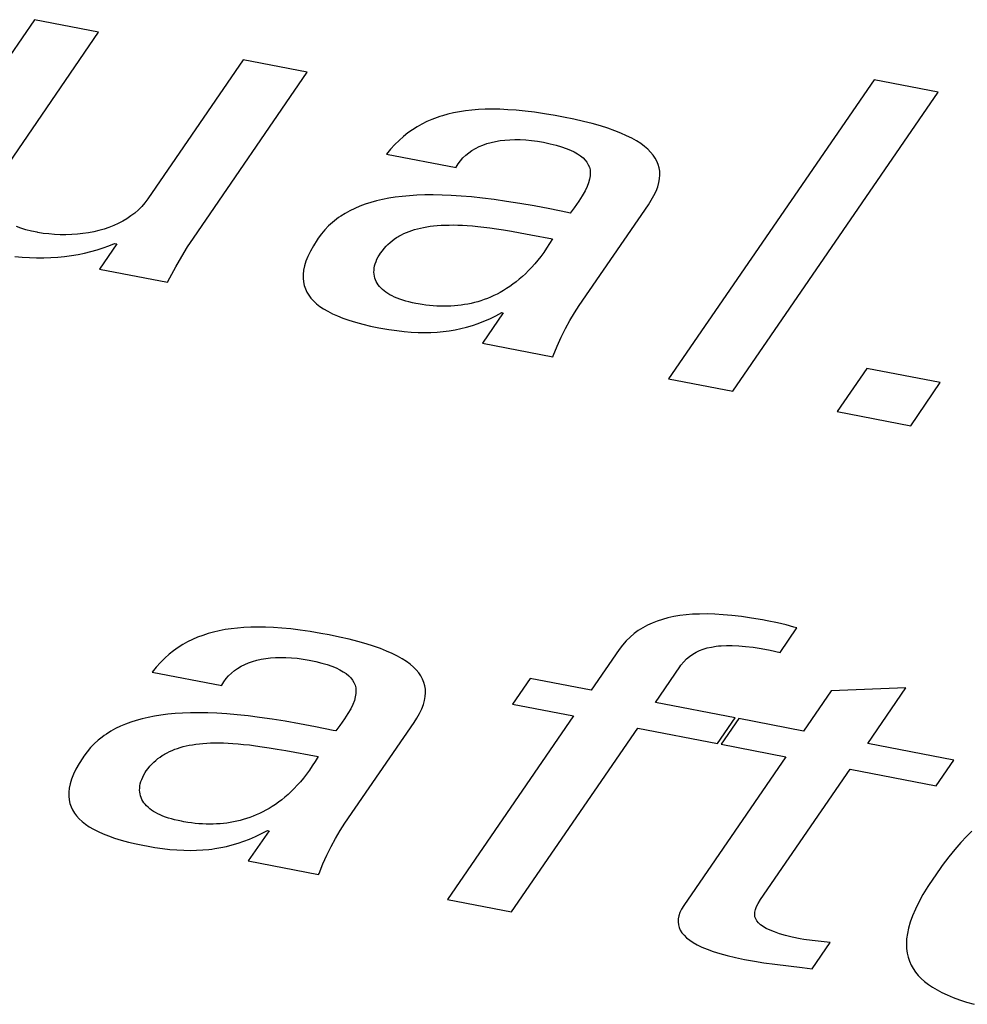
# Model space of a CAD drawing. Extents: x -841 to -216, y -127 to 601.
# Tile 170 of 201: x -309.5 to -306.89, y 506.1 to 508.81. Entities that reach past the tile are written whole.
import ezdxf

# ---------------------------------------------------------------- set-up
doc = ezdxf.new("R2010")
doc.units = 0
doc.header["$LTSCALE"] = 23.1
doc.layers.add('HEATSINK_AM_0', color=7, linetype='CONTINUOUS')

msp = doc.modelspace()

# ---------------------------------------------------------------- linework, layer by layer
at = {"layer": 'HEATSINK_AM_0', "color": 7}
for p, q in [((-309.457, 508.8107), (-309.7589, 508.371)), ((-309.2803, 508.7766), (-309.457, 508.8107)), ((-309.5548, 508.377), (-309.2803, 508.7766)), ((-308.8817, 508.6997), (-309.1444, 508.3172)), ((-308.705, 508.6657), (-308.8817, 508.6997)), ((-309.0187, 508.2089), (-308.705, 508.6657)), ((-307.143, 508.6449), (-307.7092, 507.8205)), ((-306.9663, 508.6109), (-307.143, 508.6449)), ((-307.5326, 507.7865), (-306.9663, 508.6109)), ((-308.2691, 508.5594), (-308.2858, 508.5569)), ((-308.2517, 508.5614), (-308.2691, 508.5594)), ((-308.2336, 508.5628), (-308.2517, 508.5614)), ((-308.2147, 508.5637), (-308.2336, 508.5628)), ((-308.1948, 508.564), (-308.2147, 508.5637)), ((-308.174, 508.5637), (-308.1948, 508.564)), ((-308.1521, 508.5627), (-308.174, 508.5637)), ((-308.1291, 508.5611), (-308.1521, 508.5627)), ((-308.1046, 508.5587), (-308.1291, 508.5611)), ((-308.3618, 508.5357), (-308.3757, 508.5297)), ((-308.3475, 508.5411), (-308.3618, 508.5357)), ((-308.3402, 508.5436), (-308.3475, 508.5411)), ((-308.3328, 508.5459), (-308.3402, 508.5436)), ((-308.3176, 508.5501), (-308.3328, 508.5459)), ((-308.302, 508.5538), (-308.3176, 508.5501)), ((-308.2858, 508.5569), (-308.302, 508.5538)), ((-308.0788, 508.5555), (-308.1046, 508.5587)), ((-308.0513, 508.5516), (-308.0788, 508.5555)), ((-308.0221, 508.5467), (-308.0513, 508.5516)), ((-307.9991, 508.5424), (-308.0221, 508.5467)), ((-307.9704, 508.5366), (-307.9991, 508.5424)), ((-307.944, 508.5305), (-307.9704, 508.5366)), ((-308.4153, 508.5075), (-308.4279, 508.4986)), ((-308.4024, 508.5156), (-308.4153, 508.5075)), ((-308.3892, 508.523), (-308.4024, 508.5156)), ((-308.3757, 508.5297), (-308.3892, 508.523)), ((-307.9196, 508.5243), (-307.944, 508.5305)), ((-307.8972, 508.518), (-307.9196, 508.5243)), ((-307.8766, 508.5114), (-307.8972, 508.518)), ((-307.8578, 508.5047), (-307.8766, 508.5114)), ((-308.4523, 508.4781), (-308.4641, 508.4665)), ((-308.4403, 508.4888), (-308.4523, 508.4781)), ((-308.4279, 508.4986), (-308.4403, 508.4888)), ((-308.1736, 508.4774), (-308.1605, 508.479)), ((-308.1605, 508.479), (-308.1468, 508.48)), ((-308.1468, 508.48), (-308.1327, 508.4804)), ((-308.1327, 508.4804), (-308.118, 508.4803)), ((-308.118, 508.4803), (-308.1029, 508.4794)), ((-308.1029, 508.4794), (-308.0872, 508.4779)), ((-308.0872, 508.4779), (-308.0709, 508.4758)), ((-307.8406, 508.4979), (-307.8578, 508.5047)), ((-307.8249, 508.4909), (-307.8406, 508.4979)), ((-307.8107, 508.4838), (-307.8249, 508.4909)), ((-307.7978, 508.4765), (-307.8107, 508.4838)), ((-308.4756, 508.4538), (-308.4867, 508.4399)), ((-308.4641, 508.4665), (-308.4756, 508.4538)), ((-308.2513, 508.4503), (-308.2418, 508.4558)), ((-308.2418, 508.4558), (-308.2318, 508.4608)), ((-308.2318, 508.4608), (-308.2212, 508.4653)), ((-308.2212, 508.4653), (-308.2101, 508.4691)), ((-308.2101, 508.4691), (-308.1984, 508.4724)), ((-308.1984, 508.4724), (-308.1863, 508.4752)), ((-308.1863, 508.4752), (-308.1736, 508.4774)), ((-308.0709, 508.4758), (-308.0542, 508.4729)), ((-308.0542, 508.4729), (-308.0359, 508.469)), ((-308.0359, 508.469), (-308.0194, 508.4649)), ((-308.0194, 508.4649), (-308.0046, 508.4606)), ((-308.0046, 508.4606), (-307.9914, 508.456)), ((-307.9914, 508.456), (-307.9796, 508.4513)), ((-307.9796, 508.4513), (-307.9692, 508.4463)), ((-307.7862, 508.4691), (-307.7978, 508.4765)), ((-307.7759, 508.4615), (-307.7862, 508.4691)), ((-307.7667, 508.4537), (-307.7759, 508.4615)), ((-307.7587, 508.4457), (-307.7667, 508.4537)), ((-308.4867, 508.4399), (-308.2949, 508.403)), ((-308.283, 508.422), (-308.2761, 508.4299)), ((-308.2761, 508.4299), (-308.2685, 508.4373)), ((-308.2685, 508.4373), (-308.2602, 508.4441)), ((-308.2602, 508.4441), (-308.2513, 508.4503)), ((-307.9692, 508.4463), (-307.96, 508.441)), ((-307.96, 508.441), (-307.952, 508.4356)), ((-307.952, 508.4356), (-307.9451, 508.4299)), ((-307.9451, 508.4299), (-307.9392, 508.424)), ((-307.9392, 508.424), (-307.9344, 508.4177)), ((-307.7519, 508.4376), (-307.7587, 508.4457)), ((-307.7461, 508.4292), (-307.7519, 508.4376)), ((-307.7413, 508.4205), (-307.7461, 508.4292)), ((-308.2949, 508.403), (-308.2943, 508.4042)), ((-308.2943, 508.4042), (-308.2891, 508.4134)), ((-308.2891, 508.4134), (-308.283, 508.422)), ((-307.9344, 508.4177), (-307.9305, 508.4111)), ((-307.9305, 508.4111), (-307.9277, 508.4041)), ((-307.9277, 508.4041), (-307.9258, 508.3967)), ((-307.9258, 508.3967), (-307.925, 508.3888)), ((-307.7377, 508.4116), (-307.7413, 508.4205)), ((-307.7351, 508.4024), (-307.7377, 508.4116)), ((-307.7335, 508.3928), (-307.7351, 508.4024)), ((-307.9268, 508.3713), (-307.9296, 508.3614)), ((-307.9253, 508.3804), (-307.9268, 508.3713)), ((-307.925, 508.3888), (-307.9253, 508.3804)), ((-307.7358, 508.3617), (-307.7339, 508.3725)), ((-307.7339, 508.3725), (-307.7331, 508.3829)), ((-307.7331, 508.3829), (-307.7335, 508.3928)), ((-307.9338, 508.3507), (-307.9395, 508.3389)), ((-307.9296, 508.3614), (-307.9338, 508.3507)), ((-307.7435, 508.3385), (-307.739, 508.3504)), ((-307.739, 508.3504), (-307.7358, 508.3617)), ((-309.1444, 508.3172), (-309.1525, 508.3063)), ((-308.4979, 508.3151), (-308.5145, 508.3112)), ((-308.4806, 508.3185), (-308.4979, 508.3151)), ((-308.4625, 508.3214), (-308.4806, 508.3185)), ((-308.4435, 508.3238), (-308.4625, 508.3214)), ((-308.4237, 508.3256), (-308.4435, 508.3238)), ((-308.4028, 508.3269), (-308.4237, 508.3256)), ((-308.3809, 508.3277), (-308.4028, 508.3269)), ((-308.3579, 508.3279), (-308.3809, 508.3277)), ((-308.3337, 508.3275), (-308.3579, 508.3279)), ((-308.3081, 508.3264), (-308.3337, 508.3275)), ((-308.2811, 508.3247), (-308.3081, 508.3264)), ((-308.2526, 508.3223), (-308.2811, 508.3247)), ((-308.2225, 508.3191), (-308.2526, 508.3223)), ((-308.1904, 508.315), (-308.2225, 508.3191)), ((-308.1563, 508.3101), (-308.1904, 508.315)), ((-307.9471, 508.3257), (-307.9569, 508.3106)), ((-307.9395, 508.3389), (-307.9471, 508.3257)), ((-307.757, 508.3129), (-307.7495, 508.326)), ((-307.7495, 508.326), (-307.7435, 508.3385)), ((-309.1612, 508.2962), (-309.1706, 508.2867)), ((-309.1525, 508.3063), (-309.1612, 508.2962)), ((-308.5742, 508.2906), (-308.5876, 508.2841)), ((-308.5602, 508.2965), (-308.5742, 508.2906)), ((-308.5456, 508.3019), (-308.5602, 508.2965)), ((-308.5303, 508.3068), (-308.5456, 508.3019)), ((-308.5145, 508.3112), (-308.5303, 508.3068)), ((-308.1197, 508.3043), (-308.1563, 508.3101)), ((-308.0801, 508.2973), (-308.1197, 508.3043)), ((-308.0367, 508.289), (-308.0801, 508.2973)), ((-307.9875, 508.2791), (-308.0367, 508.289)), ((-307.9699, 508.2924), (-307.9808, 508.2777)), ((-307.9569, 508.3106), (-307.9699, 508.2924)), ((-307.9555, 508.0232), (-307.7649, 508.3007)), ((-307.7649, 508.3007), (-307.757, 508.3129)), ((-309.2023, 508.2623), (-309.2139, 508.2554)), ((-309.1912, 508.2698), (-309.2023, 508.2623)), ((-309.1806, 508.2779), (-309.1912, 508.2698)), ((-309.1706, 508.2867), (-309.1806, 508.2779)), ((-308.6246, 508.2609), (-308.6358, 508.2519)), ((-308.6188, 508.2652), (-308.6246, 508.2609)), ((-308.6128, 508.2693), (-308.6188, 508.2652)), ((-308.6005, 508.277), (-308.6128, 508.2693)), ((-308.5876, 508.2841), (-308.6005, 508.277)), ((-307.9808, 508.2777), (-307.9875, 508.2791)), ((-309.4943, 508.2361), (-309.5068, 508.2406)), ((-309.4806, 508.232), (-309.4943, 508.2361)), ((-309.2654, 508.2338), (-309.2793, 508.2298)), ((-309.2518, 508.2384), (-309.2654, 508.2338)), ((-309.2387, 508.2435), (-309.2518, 508.2384)), ((-309.2261, 508.2492), (-309.2387, 508.2435)), ((-309.2139, 508.2554), (-309.2261, 508.2492)), ((-308.6465, 508.2422), (-308.6566, 508.2318)), ((-308.6358, 508.2519), (-308.6465, 508.2422)), ((-308.4093, 508.2322), (-308.4013, 508.2345)), ((-308.4013, 508.2345), (-308.393, 508.2365)), ((-308.393, 508.2365), (-308.3845, 508.2383)), ((-308.3845, 508.2383), (-308.3756, 508.2399)), ((-308.3756, 508.2399), (-308.3664, 508.2413)), ((-308.3664, 508.2413), (-308.3568, 508.2424)), ((-308.3568, 508.2424), (-308.3469, 508.2434)), ((-308.3469, 508.2434), (-308.3365, 508.2441)), ((-308.3365, 508.2441), (-308.3258, 508.2446)), ((-308.3258, 508.2446), (-308.3145, 508.2448)), ((-308.3145, 508.2448), (-308.3028, 508.2449)), ((-308.3028, 508.2449), (-308.2905, 508.2446)), ((-308.2905, 508.2446), (-308.2776, 508.2441)), ((-308.2776, 508.2441), (-308.2641, 508.2433)), ((-308.2641, 508.2433), (-308.2498, 508.2422)), ((-308.2498, 508.2422), (-308.2348, 508.2408)), ((-308.2348, 508.2408), (-308.2189, 508.239)), ((-308.2189, 508.239), (-308.2019, 508.2369)), ((-308.2019, 508.2369), (-308.1838, 508.2343)), ((-308.1838, 508.2343), (-308.1641, 508.2313)), ((-309.4657, 508.2282), (-309.4806, 508.232)), ((-309.4495, 508.2247), (-309.4657, 508.2282)), ((-309.4475, 508.2244), (-309.4495, 508.2247)), ((-309.4327, 508.2219), (-309.4475, 508.2244)), ((-309.4175, 508.2201), (-309.4327, 508.2219)), ((-309.4019, 508.2188), (-309.4175, 508.2201)), ((-309.3861, 508.2181), (-309.4019, 508.2188)), ((-309.3703, 508.218), (-309.3861, 508.2181)), ((-309.3545, 508.2185), (-309.3703, 508.218)), ((-309.3389, 508.2196), (-309.3545, 508.2185)), ((-309.3235, 508.2213), (-309.3389, 508.2196)), ((-309.3084, 508.2236), (-309.3235, 508.2213)), ((-309.2937, 508.2264), (-309.3084, 508.2236)), ((-309.2793, 508.2298), (-309.2937, 508.2264)), ((-309.0351, 508.1843), (-309.0187, 508.2089)), ((-308.6749, 508.2085), (-308.6781, 508.2038)), ((-308.666, 508.2206), (-308.6749, 508.2085)), ((-308.6566, 508.2318), (-308.666, 508.2206)), ((-308.4652, 508.2059), (-308.4589, 508.2101)), ((-308.4589, 508.2101), (-308.4557, 508.2121)), ((-308.4557, 508.2121), (-308.4525, 508.214)), ((-308.4525, 508.214), (-308.4458, 508.2176)), ((-308.4458, 508.2176), (-308.439, 508.221)), ((-308.439, 508.221), (-308.4319, 508.2242)), ((-308.4319, 508.2242), (-308.4246, 508.2271)), ((-308.4246, 508.2271), (-308.4171, 508.2298)), ((-308.4171, 508.2298), (-308.4093, 508.2322)), ((-308.1641, 508.2313), (-308.1426, 508.2278)), ((-308.1426, 508.2278), (-308.1183, 508.2235)), ((-308.1183, 508.2235), (-308.0894, 508.2182)), ((-308.0894, 508.2182), (-308.0295, 508.2069)), ((-308.0295, 508.2069), (-308.0374, 508.1938)), ((-309.2845, 508.1764), (-309.268, 508.1817)), ((-309.2299, 508.1928), (-309.2778, 508.123)), ((-309.268, 508.1817), (-309.2519, 508.1876)), ((-309.2519, 508.1876), (-309.2364, 508.194)), ((-309.2364, 508.194), (-309.2299, 508.1928)), ((-309.0512, 508.1581), (-309.0351, 508.1843)), ((-308.6883, 508.1877), (-308.6967, 508.1725)), ((-308.6781, 508.2038), (-308.6883, 508.1877)), ((-308.4982, 508.1741), (-308.4933, 508.1803)), ((-308.4933, 508.1803), (-308.4881, 508.1861)), ((-308.4881, 508.1861), (-308.4827, 508.1915)), ((-308.4827, 508.1915), (-308.477, 508.1966)), ((-308.477, 508.1966), (-308.4712, 508.2014)), ((-308.4712, 508.2014), (-308.4652, 508.2059)), ((-308.0454, 508.1813), (-308.0535, 508.1695)), ((-308.0374, 508.1938), (-308.0454, 508.1813)), ((-309.5113, 508.1577), (-309.4912, 508.156)), ((-309.4912, 508.156), (-309.4712, 508.1549)), ((-309.4712, 508.1549), (-309.4514, 508.1543)), ((-309.4514, 508.1543), (-309.4316, 508.1544)), ((-309.4316, 508.1544), (-309.4121, 508.1551)), ((-309.4121, 508.1551), (-309.3928, 508.1564)), ((-309.3928, 508.1564), (-309.3739, 508.1583)), ((-309.3739, 508.1583), (-309.3552, 508.1608)), ((-309.3552, 508.1608), (-309.3369, 508.1638)), ((-309.3369, 508.1638), (-309.319, 508.1675)), ((-309.319, 508.1675), (-309.3015, 508.1717)), ((-309.3015, 508.1717), (-309.2845, 508.1764)), ((-309.0674, 508.1299), (-309.0512, 508.1581)), ((-308.7035, 508.1583), (-308.7088, 508.1448)), ((-308.6967, 508.1725), (-308.7035, 508.1583)), ((-308.513, 508.1504), (-308.5097, 508.1567)), ((-308.5097, 508.1567), (-308.506, 508.1631)), ((-308.506, 508.1631), (-308.503, 508.1676)), ((-308.503, 508.1676), (-308.4982, 508.1741)), ((-308.0617, 508.1583), (-308.07, 508.1477)), ((-308.0535, 508.1695), (-308.0617, 508.1583)), ((-309.084, 508.0992), (-309.0674, 508.1299)), ((-308.7127, 508.1322), (-308.7152, 508.1202)), ((-308.7088, 508.1448), (-308.7127, 508.1322)), ((-308.5212, 508.1203), (-308.5206, 508.1261)), ((-308.5206, 508.1261), (-308.5195, 508.132)), ((-308.5195, 508.132), (-308.5178, 508.138)), ((-308.5178, 508.138), (-308.5157, 508.1441)), ((-308.5157, 508.1441), (-308.513, 508.1504)), ((-308.0867, 508.1281), (-308.0952, 508.1191)), ((-308.0783, 508.1376), (-308.0867, 508.1281)), ((-308.07, 508.1477), (-308.0783, 508.1376)), ((-309.2778, 508.123), (-309.0903, 508.0869)), ((-309.0903, 508.0869), (-309.084, 508.0992)), ((-308.7165, 508.1089), (-308.7166, 508.0981)), ((-308.7166, 508.0981), (-308.7156, 508.0879)), ((-308.7152, 508.1202), (-308.7165, 508.1089)), ((-308.5213, 508.1147), (-308.5212, 508.1203)), ((-308.5209, 508.1093), (-308.5213, 508.1147)), ((-308.5201, 508.104), (-308.5209, 508.1093)), ((-308.5188, 508.0988), (-308.5201, 508.104)), ((-308.5171, 508.0938), (-308.5188, 508.0988)), ((-308.1123, 508.1027), (-308.1209, 508.0952)), ((-308.1037, 508.1107), (-308.1123, 508.1027)), ((-308.0952, 508.1191), (-308.1037, 508.1107)), ((-308.7156, 508.0879), (-308.7135, 508.0781)), ((-308.7135, 508.0781), (-308.7103, 508.0688)), ((-308.5149, 508.089), (-308.5171, 508.0938)), ((-308.5124, 508.0844), (-308.5149, 508.089)), ((-308.5094, 508.0799), (-308.5124, 508.0844)), ((-308.506, 508.0755), (-308.5094, 508.0799)), ((-308.5022, 508.0713), (-308.506, 508.0755)), ((-308.498, 508.0673), (-308.5022, 508.0713)), ((-308.147, 508.0753), (-308.1557, 508.0696)), ((-308.1383, 508.0815), (-308.147, 508.0753)), ((-308.1296, 508.0881), (-308.1383, 508.0815)), ((-308.1209, 508.0952), (-308.1296, 508.0881)), ((-308.7103, 508.0688), (-308.7062, 508.06)), ((-308.7062, 508.06), (-308.7011, 508.0515)), ((-308.7011, 508.0515), (-308.6949, 508.0433)), ((-308.4934, 508.0634), (-308.498, 508.0673)), ((-308.4885, 508.0597), (-308.4934, 508.0634)), ((-308.4831, 508.0561), (-308.4885, 508.0597)), ((-308.4773, 508.0527), (-308.4831, 508.0561)), ((-308.4711, 508.0494), (-308.4773, 508.0527)), ((-308.4645, 508.0463), (-308.4711, 508.0494)), ((-308.4575, 508.0433), (-308.4645, 508.0463)), ((-308.1998, 508.0463), (-308.2086, 508.0426)), ((-308.1909, 508.0502), (-308.1998, 508.0463)), ((-308.1821, 508.0545), (-308.1909, 508.0502)), ((-308.1733, 508.0592), (-308.1821, 508.0545)), ((-308.1645, 508.0642), (-308.1733, 508.0592)), ((-308.1557, 508.0696), (-308.1645, 508.0642)), ((-308.6949, 508.0433), (-308.6878, 508.0355)), ((-308.6878, 508.0355), (-308.6796, 508.028)), ((-308.6796, 508.028), (-308.6704, 508.0207)), ((-308.6704, 508.0207), (-308.66, 508.0137)), ((-308.45, 508.0404), (-308.4575, 508.0433)), ((-308.4421, 508.0377), (-308.45, 508.0404)), ((-308.4337, 508.0352), (-308.4421, 508.0377)), ((-308.4248, 508.0328), (-308.4337, 508.0352)), ((-308.4155, 508.0306), (-308.4248, 508.0328)), ((-308.4056, 508.0286), (-308.4155, 508.0306)), ((-308.3992, 508.0274), (-308.4056, 508.0286)), ((-308.3886, 508.0257), (-308.3992, 508.0274)), ((-308.3782, 508.0242), (-308.3886, 508.0257)), ((-308.3679, 508.023), (-308.3782, 508.0242)), ((-308.3578, 508.0221), (-308.3679, 508.023)), ((-308.3478, 508.0214), (-308.3578, 508.0221)), ((-308.3379, 508.021), (-308.3478, 508.0214)), ((-308.3282, 508.0209), (-308.3379, 508.021)), ((-308.3185, 508.021), (-308.3282, 508.0209)), ((-308.309, 508.0214), (-308.3185, 508.021)), ((-308.2995, 508.022), (-308.309, 508.0214)), ((-308.2902, 508.0229), (-308.2995, 508.022)), ((-308.2809, 508.024), (-308.2902, 508.0229)), ((-308.2717, 508.0254), (-308.2809, 508.024)), ((-308.2625, 508.027), (-308.2717, 508.0254)), ((-308.2535, 508.0289), (-308.2625, 508.027)), ((-308.2444, 508.0311), (-308.2535, 508.0289)), ((-308.2354, 508.0335), (-308.2444, 508.0311)), ((-308.2265, 508.0363), (-308.2354, 508.0335)), ((-308.2175, 508.0393), (-308.2265, 508.0363)), ((-308.2086, 508.0426), (-308.2175, 508.0393)), ((-307.9687, 508.003), (-307.9555, 508.0232)), ((-308.66, 508.0137), (-308.6486, 508.007)), ((-308.6486, 508.007), (-308.6359, 508.0005)), ((-308.6359, 508.0005), (-308.622, 507.9942)), ((-308.622, 507.9942), (-308.6068, 507.9882)), ((-308.1648, 508.0028), (-308.222, 507.9194)), ((-308.2021, 507.9867), (-308.1858, 507.9947)), ((-308.1858, 507.9947), (-308.1691, 508.0036)), ((-308.1691, 508.0036), (-308.1648, 508.0028)), ((-307.9815, 507.9817), (-307.9687, 508.003)), ((-308.6068, 507.9882), (-308.5902, 507.9824)), ((-308.5902, 507.9824), (-308.5721, 507.9768)), ((-308.5721, 507.9768), (-308.5524, 507.9715)), ((-308.5524, 507.9715), (-308.531, 507.9664)), ((-308.531, 507.9664), (-308.5078, 507.9616)), ((-308.2819, 507.9594), (-308.266, 507.9634)), ((-308.266, 507.9634), (-308.2501, 507.9681)), ((-308.2501, 507.9681), (-308.2343, 507.9735)), ((-308.2343, 507.9735), (-308.2183, 507.9797)), ((-308.2183, 507.9797), (-308.2021, 507.9867)), ((-307.9937, 507.9593), (-307.9815, 507.9817)), ((-308.5078, 507.9616), (-308.5024, 507.9606)), ((-308.5024, 507.9606), (-308.4799, 507.9567)), ((-308.4799, 507.9567), (-308.4585, 507.9537)), ((-308.4585, 507.9537), (-308.4381, 507.9513)), ((-308.4381, 507.9513), (-308.4186, 507.9497)), ((-308.4186, 507.9497), (-308.3999, 507.9488)), ((-308.3999, 507.9488), (-308.3818, 507.9485)), ((-308.3818, 507.9485), (-308.3643, 507.9488)), ((-308.3643, 507.9488), (-308.3472, 507.9497)), ((-308.3472, 507.9497), (-308.3305, 507.9512)), ((-308.3305, 507.9512), (-308.3222, 507.9522)), ((-308.3222, 507.9522), (-308.314, 507.9533)), ((-308.314, 507.9533), (-308.2978, 507.9561)), ((-308.2978, 507.9561), (-308.2819, 507.9594)), ((-308.0166, 507.9107), (-308.0054, 507.9356)), ((-308.0054, 507.9356), (-307.9937, 507.9593)), ((-308.222, 507.9194), (-308.0281, 507.882)), ((-308.0271, 507.8847), (-308.0166, 507.9107)), ((-308.0281, 507.882), (-308.0271, 507.8847)), ((-307.163, 507.8497), (-307.2445, 507.7309)), ((-306.9604, 507.8106), (-307.163, 507.8497)), ((-307.7092, 507.8205), (-307.5326, 507.7865)), ((-307.0419, 507.6918), (-306.9604, 507.8106)), ((-307.2445, 507.7309), (-307.0419, 507.6918)), ((-307.7405, 507.1534), (-307.7544, 507.148)), ((-307.726, 507.1581), (-307.7405, 507.1534)), ((-307.7109, 507.1622), (-307.726, 507.1581)), ((-307.6951, 507.1656), (-307.7109, 507.1622)), ((-307.6786, 507.1684), (-307.6951, 507.1656)), ((-307.6612, 507.1705), (-307.6786, 507.1684)), ((-307.6429, 507.172), (-307.6612, 507.1705)), ((-307.6237, 507.1728), (-307.6429, 507.172)), ((-307.6033, 507.1729), (-307.6237, 507.1728)), ((-307.5817, 507.1723), (-307.6033, 507.1729)), ((-307.5589, 507.171), (-307.5817, 507.1723)), ((-307.5345, 507.1688), (-307.5589, 507.171)), ((-307.5085, 507.1657), (-307.5345, 507.1688)), ((-307.4807, 507.1616), (-307.5085, 507.1657)), ((-307.4508, 507.1565), (-307.4807, 507.1616)), ((-307.4375, 507.1539), (-307.4508, 507.1565)), ((-307.4089, 507.1481), (-307.4375, 507.1539)), ((-307.3967, 507.1453), (-307.4089, 507.1481)), ((-308.9636, 507.123), (-308.9787, 507.1188)), ((-308.948, 507.1266), (-308.9636, 507.123)), ((-308.9318, 507.1297), (-308.948, 507.1266)), ((-308.9151, 507.1323), (-308.9318, 507.1297)), ((-308.8977, 507.1342), (-308.9151, 507.1323)), ((-308.8796, 507.1357), (-308.8977, 507.1342)), ((-308.8607, 507.1366), (-308.8796, 507.1357)), ((-308.8409, 507.1368), (-308.8607, 507.1366)), ((-308.8201, 507.1365), (-308.8409, 507.1368)), ((-308.7982, 507.1356), (-308.8201, 507.1365)), ((-308.7751, 507.1339), (-308.7982, 507.1356)), ((-308.7507, 507.1316), (-308.7751, 507.1339)), ((-308.7248, 507.1284), (-308.7507, 507.1316)), ((-308.6974, 507.1244), (-308.7248, 507.1284)), ((-308.6681, 507.1195), (-308.6974, 507.1244)), ((-307.7927, 507.1273), (-307.8045, 507.1187)), ((-307.7805, 507.135), (-307.7927, 507.1273)), ((-307.7677, 507.1418), (-307.7805, 507.135)), ((-307.7544, 507.148), (-307.7677, 507.1418)), ((-307.402, 507.0669), (-307.3557, 507.1343)), ((-307.3855, 507.1426), (-307.3967, 507.1453)), ((-307.3639, 507.1367), (-307.3855, 507.1426)), ((-307.3557, 507.1343), (-307.3639, 507.1367)), ((-309.0351, 507.0959), (-309.0483, 507.0885)), ((-309.0216, 507.1025), (-309.0351, 507.0959)), ((-309.0077, 507.1086), (-309.0216, 507.1025)), ((-308.9934, 507.114), (-309.0077, 507.1086)), ((-308.9861, 507.1164), (-308.9934, 507.114)), ((-308.9787, 507.1188), (-308.9861, 507.1164)), ((-308.645, 507.1153), (-308.6681, 507.1195)), ((-308.6163, 507.1094), (-308.645, 507.1153)), ((-308.5898, 507.1034), (-308.6163, 507.1094)), ((-308.5655, 507.0972), (-308.5898, 507.1034)), ((-308.5431, 507.0908), (-308.5655, 507.0972)), ((-307.8262, 507.0989), (-307.8362, 507.0874)), ((-307.8156, 507.1093), (-307.8262, 507.0989)), ((-307.8045, 507.1187), (-307.8156, 507.1093)), ((-309.0738, 507.0714), (-309.0862, 507.0617)), ((-309.0612, 507.0804), (-309.0738, 507.0714)), ((-309.0483, 507.0885), (-309.0612, 507.0804)), ((-308.5225, 507.0843), (-308.5431, 507.0908)), ((-308.5036, 507.0776), (-308.5225, 507.0843)), ((-308.4864, 507.0708), (-308.5036, 507.0776)), ((-308.4708, 507.0638), (-308.4864, 507.0708)), ((-307.8455, 507.0749), (-307.9224, 506.963)), ((-307.8362, 507.0874), (-307.8455, 507.0749)), ((-307.6428, 507.0621), (-307.6336, 507.0674)), ((-307.6336, 507.0674), (-307.6239, 507.072)), ((-307.6239, 507.072), (-307.6136, 507.0759)), ((-307.6136, 507.0759), (-307.6026, 507.0792)), ((-307.6026, 507.0792), (-307.5909, 507.0819)), ((-307.5909, 507.0819), (-307.5782, 507.0839)), ((-307.5782, 507.0839), (-307.5714, 507.0847)), ((-307.5714, 507.0847), (-307.5645, 507.0853)), ((-307.5645, 507.0853), (-307.5496, 507.0861)), ((-307.5496, 507.0861), (-307.5336, 507.0861)), ((-307.5336, 507.0861), (-307.5161, 507.0853)), ((-307.5161, 507.0853), (-307.4971, 507.0837)), ((-307.4971, 507.0837), (-307.4764, 507.0812)), ((-307.4764, 507.0812), (-307.4538, 507.0776)), ((-307.4538, 507.0776), (-307.429, 507.0729)), ((-307.429, 507.0729), (-307.402, 507.0669)), ((-309.0982, 507.051), (-309.11, 507.0393)), ((-309.0862, 507.0617), (-309.0982, 507.051)), ((-308.867, 507.0381), (-308.8559, 507.042)), ((-308.8559, 507.042), (-308.8443, 507.0453)), ((-308.8443, 507.0453), (-308.8321, 507.0481)), ((-308.8321, 507.0481), (-308.8195, 507.0503)), ((-308.8195, 507.0503), (-308.8063, 507.0519)), ((-308.8063, 507.0519), (-308.7927, 507.0529)), ((-308.7927, 507.0529), (-308.7785, 507.0533)), ((-308.7785, 507.0533), (-308.7639, 507.0531)), ((-308.7639, 507.0531), (-308.7487, 507.0523)), ((-308.7487, 507.0523), (-308.733, 507.0508)), ((-308.733, 507.0508), (-308.7168, 507.0486)), ((-308.7168, 507.0486), (-308.7, 507.0457)), ((-308.7, 507.0457), (-308.6817, 507.0419)), ((-308.6817, 507.0419), (-308.6652, 507.0378)), ((-308.4565, 507.0567), (-308.4708, 507.0638)), ((-308.4437, 507.0494), (-308.4565, 507.0567)), ((-308.4321, 507.0419), (-308.4437, 507.0494)), ((-308.4217, 507.0343), (-308.4321, 507.0419)), ((-307.6752, 507.0314), (-307.6676, 507.0408)), ((-307.6676, 507.0408), (-307.6597, 507.0489)), ((-307.6597, 507.0489), (-307.6514, 507.056)), ((-307.6514, 507.056), (-307.6428, 507.0621)), ((-309.1214, 507.0266), (-309.1326, 507.0128)), ((-309.1326, 507.0128), (-308.9409, 506.9758)), ((-309.11, 507.0393), (-309.1214, 507.0266)), ((-308.9144, 507.0102), (-308.9061, 507.017)), ((-308.9061, 507.017), (-308.8972, 507.0231)), ((-308.8972, 507.0231), (-308.8877, 507.0287)), ((-308.8877, 507.0287), (-308.8776, 507.0337)), ((-308.8776, 507.0337), (-308.867, 507.0381)), ((-308.6652, 507.0378), (-308.6505, 507.0335)), ((-308.6505, 507.0335), (-308.6373, 507.0289)), ((-308.6373, 507.0289), (-308.6255, 507.0241)), ((-308.6255, 507.0241), (-308.615, 507.0191)), ((-308.615, 507.0191), (-308.6059, 507.0139)), ((-308.6059, 507.0139), (-308.5978, 507.0085)), ((-308.4126, 507.0266), (-308.4217, 507.0343)), ((-308.4046, 507.0186), (-308.4126, 507.0266)), ((-308.3978, 507.0104), (-308.4046, 507.0186)), ((-307.7457, 506.9289), (-307.6783, 507.0271)), ((-307.6783, 507.0271), (-307.6752, 507.0314)), ((-308.9403, 506.977), (-308.935, 506.9862)), ((-308.935, 506.9862), (-308.9289, 506.9948)), ((-308.9289, 506.9948), (-308.922, 507.0028)), ((-308.922, 507.0028), (-308.9144, 507.0102)), ((-308.5978, 507.0085), (-308.5909, 507.0028)), ((-308.5909, 507.0028), (-308.5851, 506.9968)), ((-308.5851, 506.9968), (-308.5802, 506.9906)), ((-308.5802, 506.9906), (-308.5764, 506.984)), ((-308.392, 507.002), (-308.3978, 507.0104)), ((-308.3872, 506.9934), (-308.392, 507.002)), ((-308.3836, 506.9845), (-308.3872, 506.9934)), ((-308.0905, 506.9954), (-308.1391, 506.9246)), ((-307.9224, 506.963), (-308.0905, 506.9954)), ((-308.9409, 506.9758), (-308.9403, 506.977)), ((-308.5764, 506.984), (-308.5735, 506.977)), ((-308.5735, 506.977), (-308.5717, 506.9696)), ((-308.5717, 506.9696), (-308.5709, 506.9617)), ((-308.5709, 506.9617), (-308.5712, 506.9533)), ((-308.381, 506.9752), (-308.3836, 506.9845)), ((-308.3795, 506.9657), (-308.381, 506.9752)), ((-308.3791, 506.9557), (-308.3795, 506.9657)), ((-307.2611, 506.9608), (-307.3371, 506.8501)), ((-307.0553, 506.969), (-307.2611, 506.9608)), ((-307.1604, 506.816), (-307.0553, 506.969)), ((-308.5754, 506.9343), (-308.5796, 506.9236)), ((-308.5727, 506.9442), (-308.5754, 506.9343)), ((-308.5712, 506.9533), (-308.5727, 506.9442)), ((-308.385, 506.9232), (-308.3817, 506.9345)), ((-308.3817, 506.9345), (-308.3798, 506.9454)), ((-308.3798, 506.9454), (-308.3791, 506.9557)), ((-308.5854, 506.9118), (-308.5929, 506.8986)), ((-308.5796, 506.9236), (-308.5854, 506.9118)), ((-308.3954, 506.8989), (-308.3895, 506.9113)), ((-308.3895, 506.9113), (-308.385, 506.9232)), ((-308.1391, 506.9246), (-307.971, 506.8922)), ((-307.5259, 506.8865), (-307.7457, 506.9289)), ((-309.1763, 506.8797), (-309.1915, 506.8748)), ((-309.1604, 506.8841), (-309.1763, 506.8797)), ((-309.1439, 506.888), (-309.1604, 506.8841)), ((-309.1266, 506.8914), (-309.1439, 506.888)), ((-309.1084, 506.8943), (-309.1266, 506.8914)), ((-309.0895, 506.8966), (-309.1084, 506.8943)), ((-309.0696, 506.8985), (-309.0895, 506.8966)), ((-309.0488, 506.8998), (-309.0696, 506.8985)), ((-309.0269, 506.9006), (-309.0488, 506.8998)), ((-309.0039, 506.9008), (-309.0269, 506.9006)), ((-308.9796, 506.9004), (-309.0039, 506.9008)), ((-308.9541, 506.8993), (-308.9796, 506.9004)), ((-308.9271, 506.8976), (-308.9541, 506.8993)), ((-308.8987, 506.8952), (-308.9271, 506.8976)), ((-308.8685, 506.892), (-308.8987, 506.8952)), ((-308.8365, 506.8879), (-308.8685, 506.892)), ((-308.8023, 506.883), (-308.8365, 506.8879)), ((-308.7658, 506.8772), (-308.8023, 506.883)), ((-308.7263, 506.8702), (-308.7658, 506.8772)), ((-308.6028, 506.8835), (-308.6157, 506.8653)), ((-308.5929, 506.8986), (-308.6028, 506.8835)), ((-308.4108, 506.8736), (-308.4029, 506.8857)), ((-308.4029, 506.8857), (-308.3954, 506.8989)), ((-307.971, 506.8922), (-308.3184, 506.3863)), ((-307.5745, 506.8157), (-307.5259, 506.8865)), ((-307.5158, 506.8846), (-307.5645, 506.8138)), ((-307.3371, 506.8501), (-307.5158, 506.8846)), ((-309.2464, 506.8498), (-309.2588, 506.8421)), ((-309.2335, 506.8569), (-309.2464, 506.8498)), ((-309.2201, 506.8634), (-309.2335, 506.8569)), ((-309.2061, 506.8694), (-309.2201, 506.8634)), ((-309.1915, 506.8748), (-309.2061, 506.8694)), ((-308.6829, 506.8619), (-308.7263, 506.8702)), ((-308.6339, 506.852), (-308.6829, 506.8619)), ((-308.6267, 506.8505), (-308.6339, 506.852)), ((-308.6157, 506.8653), (-308.6267, 506.8505)), ((-308.6014, 506.5961), (-308.4108, 506.8736)), ((-308.1418, 506.3523), (-307.7943, 506.8581)), ((-307.7943, 506.8581), (-307.5745, 506.8157)), ((-309.2818, 506.8248), (-309.2924, 506.8151)), ((-309.2705, 506.8338), (-309.2818, 506.8248)), ((-309.2647, 506.838), (-309.2705, 506.8338)), ((-309.2588, 506.8421), (-309.2647, 506.838)), ((-309.3025, 506.8046), (-309.312, 506.7934)), ((-309.2924, 506.8151), (-309.3025, 506.8046)), ((-309.0848, 506.7939), (-309.0778, 506.797)), ((-309.0778, 506.797), (-309.0705, 506.7999)), ((-309.0705, 506.7999), (-309.0629, 506.8026)), ((-309.0629, 506.8026), (-309.0552, 506.8051)), ((-309.0552, 506.8051), (-309.0472, 506.8073)), ((-309.0472, 506.8073), (-309.0389, 506.8093)), ((-309.0389, 506.8093), (-309.0303, 506.8111)), ((-309.0303, 506.8111), (-309.0214, 506.8127)), ((-309.0214, 506.8127), (-309.0122, 506.8141)), ((-309.0122, 506.8141), (-309.0026, 506.8153)), ((-309.0026, 506.8153), (-308.9927, 506.8162)), ((-308.9927, 506.8162), (-308.9824, 506.817)), ((-308.9824, 506.817), (-308.9716, 506.8175)), ((-308.9716, 506.8175), (-308.9604, 506.8177)), ((-308.9604, 506.8177), (-308.9486, 506.8177)), ((-308.9486, 506.8177), (-308.9363, 506.8175)), ((-308.9363, 506.8175), (-308.9234, 506.817)), ((-308.9234, 506.817), (-308.9099, 506.8162)), ((-308.9099, 506.8162), (-308.8957, 506.8151)), ((-308.8957, 506.8151), (-308.8806, 506.8136)), ((-308.8806, 506.8136), (-308.8647, 506.8119)), ((-308.8647, 506.8119), (-308.8477, 506.8097)), ((-308.8477, 506.8097), (-308.8296, 506.8072)), ((-308.8296, 506.8072), (-308.8099, 506.8042)), ((-308.8099, 506.8042), (-308.7884, 506.8006)), ((-308.7884, 506.8006), (-308.7641, 506.7964)), ((-308.7641, 506.7964), (-308.6753, 506.7798)), ((-307.5645, 506.8138), (-307.3858, 506.7793)), ((-306.9234, 506.7703), (-307.1604, 506.816)), ((-309.3241, 506.7766), (-309.3343, 506.7605)), ((-309.3209, 506.7814), (-309.3241, 506.7766)), ((-309.312, 506.7934), (-309.3209, 506.7814)), ((-309.1285, 506.7643), (-309.1229, 506.7694)), ((-309.1229, 506.7694), (-309.1171, 506.7742)), ((-309.1171, 506.7742), (-309.111, 506.7787)), ((-309.111, 506.7787), (-309.1048, 506.7829)), ((-309.1048, 506.7829), (-309.1016, 506.7849)), ((-309.1016, 506.7849), (-309.0983, 506.7868)), ((-309.0983, 506.7868), (-309.0917, 506.7905)), ((-309.0917, 506.7905), (-309.0848, 506.7939)), ((-308.6753, 506.7798), (-308.6832, 506.7667)), ((-307.3858, 506.7793), (-307.6673, 506.3694)), ((-306.972, 506.6995), (-306.9234, 506.7703)), ((-309.3427, 506.7453), (-309.3495, 506.7311)), ((-309.3343, 506.7605), (-309.3427, 506.7453)), ((-309.1489, 506.7404), (-309.1441, 506.747)), ((-309.1441, 506.747), (-309.1391, 506.7531)), ((-309.1391, 506.7531), (-309.1339, 506.7589)), ((-309.1339, 506.7589), (-309.1285, 506.7643)), ((-308.6994, 506.7424), (-308.7076, 506.7311)), ((-308.6912, 506.7542), (-308.6994, 506.7424)), ((-308.6832, 506.7667), (-308.6912, 506.7542)), ((-307.4559, 506.3856), (-307.209, 506.7452)), ((-307.209, 506.7452), (-306.972, 506.6995)), ((-309.3548, 506.7177), (-309.3586, 506.705)), ((-309.3495, 506.7311), (-309.3548, 506.7177)), ((-309.1637, 506.7109), (-309.1615, 506.717)), ((-309.1615, 506.717), (-309.1588, 506.7232)), ((-309.1588, 506.7232), (-309.1556, 506.7296)), ((-309.1556, 506.7296), (-309.1518, 506.7359)), ((-309.1518, 506.7359), (-309.1489, 506.7404)), ((-308.7158, 506.7205), (-308.7242, 506.7105)), ((-308.7076, 506.7311), (-308.7158, 506.7205)), ((-309.3611, 506.6931), (-309.3624, 506.6817)), ((-309.3586, 506.705), (-309.3611, 506.6931)), ((-309.1672, 506.6876), (-309.1671, 506.6932)), ((-309.1668, 506.6821), (-309.1672, 506.6876)), ((-309.1671, 506.6932), (-309.1664, 506.6989)), ((-309.1664, 506.6989), (-309.1653, 506.7048)), ((-309.1653, 506.7048), (-309.1637, 506.7109)), ((-308.7411, 506.692), (-308.7496, 506.6835)), ((-308.7326, 506.701), (-308.7411, 506.692)), ((-308.7242, 506.7105), (-308.7326, 506.701)), ((-309.3624, 506.6817), (-309.3625, 506.671)), ((-309.3625, 506.671), (-309.3615, 506.6607)), ((-309.3615, 506.6607), (-309.3594, 506.651)), ((-309.166, 506.6768), (-309.1668, 506.6821)), ((-309.1647, 506.6717), (-309.166, 506.6768)), ((-309.163, 506.6667), (-309.1647, 506.6717)), ((-309.1608, 506.6619), (-309.163, 506.6667)), ((-309.1583, 506.6572), (-309.1608, 506.6619)), ((-308.7755, 506.661), (-308.7842, 506.6544)), ((-308.7668, 506.668), (-308.7755, 506.661)), ((-308.7582, 506.6755), (-308.7668, 506.668)), ((-308.7496, 506.6835), (-308.7582, 506.6755)), ((-309.3594, 506.651), (-309.3563, 506.6417)), ((-309.3563, 506.6417), (-309.3521, 506.6329)), ((-309.3521, 506.6329), (-309.347, 506.6244)), ((-309.1553, 506.6527), (-309.1583, 506.6572)), ((-309.1519, 506.6484), (-309.1553, 506.6527)), ((-309.1481, 506.6442), (-309.1519, 506.6484)), ((-309.1439, 506.6401), (-309.1481, 506.6442)), ((-309.1394, 506.6363), (-309.1439, 506.6401)), ((-309.1344, 506.6325), (-309.1394, 506.6363)), ((-309.129, 506.629), (-309.1344, 506.6325)), ((-308.8104, 506.637), (-308.8192, 506.632)), ((-308.8016, 506.6424), (-308.8104, 506.637)), ((-308.7929, 506.6482), (-308.8016, 506.6424)), ((-308.7842, 506.6544), (-308.7929, 506.6482)), ((-309.347, 506.6244), (-309.3408, 506.6162)), ((-309.3408, 506.6162), (-309.3337, 506.6084)), ((-309.3337, 506.6084), (-309.3255, 506.6009)), ((-309.1232, 506.6255), (-309.129, 506.629)), ((-309.117, 506.6222), (-309.1232, 506.6255)), ((-309.1104, 506.6191), (-309.117, 506.6222)), ((-309.1034, 506.6161), (-309.1104, 506.6191)), ((-309.0959, 506.6133), (-309.1034, 506.6161)), ((-309.088, 506.6106), (-309.0959, 506.6133)), ((-309.0796, 506.6081), (-309.088, 506.6106)), ((-309.0708, 506.6057), (-309.0796, 506.6081)), ((-309.0614, 506.6035), (-309.0708, 506.6057)), ((-308.8814, 506.6064), (-308.8904, 506.6039)), ((-308.8724, 506.6091), (-308.8814, 506.6064)), ((-308.8635, 506.6121), (-308.8724, 506.6091)), ((-308.8546, 506.6155), (-308.8635, 506.6121)), ((-308.8457, 506.6191), (-308.8546, 506.6155)), ((-308.8369, 506.6231), (-308.8457, 506.6191)), ((-308.828, 506.6274), (-308.8369, 506.6231)), ((-308.8192, 506.632), (-308.828, 506.6274)), ((-309.3255, 506.6009), (-309.3163, 506.5936)), ((-309.3163, 506.5936), (-309.306, 506.5866)), ((-309.306, 506.5866), (-309.2945, 506.5799)), ((-309.2945, 506.5799), (-309.2818, 506.5733)), ((-309.0516, 506.6015), (-309.0614, 506.6035)), ((-309.0452, 506.6003), (-309.0516, 506.6015)), ((-309.0346, 506.5985), (-309.0452, 506.6003)), ((-309.0242, 506.597), (-309.0346, 506.5985)), ((-309.0139, 506.5959), (-309.0242, 506.597)), ((-309.0038, 506.5949), (-309.0139, 506.5959)), ((-308.9938, 506.5943), (-309.0038, 506.5949)), ((-308.9839, 506.5939), (-308.9938, 506.5943)), ((-308.9741, 506.5937), (-308.9839, 506.5939)), ((-308.9645, 506.5939), (-308.9741, 506.5937)), ((-308.9549, 506.5942), (-308.9645, 506.5939)), ((-308.9455, 506.5948), (-308.9549, 506.5942)), ((-308.9361, 506.5957), (-308.9455, 506.5948)), ((-308.9269, 506.5968), (-308.9361, 506.5957)), ((-308.9177, 506.5982), (-308.9269, 506.5968)), ((-308.9085, 506.5999), (-308.9177, 506.5982)), ((-308.8994, 506.6018), (-308.9085, 506.5999)), ((-308.8904, 506.6039), (-308.8994, 506.6018)), ((-308.6147, 506.5759), (-308.6014, 506.5961)), ((-309.2818, 506.5733), (-309.2679, 506.5671)), ((-309.2679, 506.5671), (-309.2527, 506.5611)), ((-309.2527, 506.5611), (-309.2361, 506.5553)), ((-309.2361, 506.5553), (-309.218, 506.5497)), ((-308.8801, 506.5464), (-308.8641, 506.5526)), ((-308.8106, 506.5757), (-308.8679, 506.4923)), ((-308.8641, 506.5526), (-308.848, 506.5596)), ((-308.848, 506.5596), (-308.8316, 506.5676)), ((-308.8316, 506.5676), (-308.8149, 506.5765)), ((-308.8149, 506.5765), (-308.8106, 506.5757)), ((-308.6396, 506.5322), (-308.6274, 506.5546)), ((-308.6274, 506.5546), (-308.6147, 506.5759)), ((-306.8884, 506.5594), (-306.904, 506.5427)), ((-306.873, 506.5746), (-306.8884, 506.5594)), ((-309.218, 506.5497), (-309.1983, 506.5444)), ((-309.1983, 506.5444), (-309.1769, 506.5393)), ((-309.1769, 506.5393), (-309.1536, 506.5345)), ((-309.1536, 506.5345), (-309.1483, 506.5335)), ((-309.1483, 506.5335), (-309.1257, 506.5296)), ((-309.1257, 506.5296), (-309.1043, 506.5265)), ((-309.1043, 506.5265), (-309.084, 506.5242)), ((-309.084, 506.5242), (-309.0645, 506.5226)), ((-308.993, 506.5226), (-308.9763, 506.5241)), ((-308.9763, 506.5241), (-308.968, 506.5251)), ((-308.968, 506.5251), (-308.9599, 506.5262)), ((-308.9599, 506.5262), (-308.9437, 506.5289)), ((-308.9437, 506.5289), (-308.9277, 506.5323)), ((-308.9277, 506.5323), (-308.9118, 506.5363)), ((-308.9118, 506.5363), (-308.896, 506.541)), ((-308.896, 506.541), (-308.8801, 506.5464)), ((-308.6513, 506.5086), (-308.6396, 506.5322)), ((-306.9202, 506.5241), (-306.937, 506.5032)), ((-306.904, 506.5427), (-306.9202, 506.5241)), ((-309.0645, 506.5226), (-309.0457, 506.5217)), ((-309.0457, 506.5217), (-309.0276, 506.5214)), ((-309.0276, 506.5214), (-309.0101, 506.5217)), ((-309.0101, 506.5217), (-308.993, 506.5226)), ((-308.6623, 506.4839), (-308.6513, 506.5086)), ((-306.937, 506.5032), (-306.9549, 506.4795)), ((-308.8679, 506.4923), (-308.6739, 506.4549)), ((-308.6727, 506.458), (-308.6623, 506.4839)), ((-306.9549, 506.4795), (-306.9747, 506.4517)), ((-308.6739, 506.4549), (-308.6727, 506.458)), ((-306.9794, 506.4449), (-306.9948, 506.4215)), ((-306.9747, 506.4517), (-306.9794, 506.4449)), ((-306.9948, 506.4215), (-307.0082, 506.3995)), ((-307.0082, 506.3995), (-307.0195, 506.3788)), ((-308.3184, 506.3863), (-308.1418, 506.3523)), ((-307.6673, 506.3694), (-307.6734, 506.3595)), ((-307.4701, 506.3585), (-307.4671, 506.3663)), ((-307.4671, 506.3663), (-307.4626, 506.3751)), ((-307.4626, 506.3751), (-307.4559, 506.3856)), ((-307.0195, 506.3788), (-307.0291, 506.3594)), ((-307.6811, 506.3411), (-307.6828, 506.3325)), ((-307.678, 506.3501), (-307.6811, 506.3411)), ((-307.6734, 506.3595), (-307.678, 506.3501)), ((-307.472, 506.3449), (-307.4716, 506.3514)), ((-307.4711, 506.3387), (-307.472, 506.3449)), ((-307.4716, 506.3514), (-307.4701, 506.3585)), ((-307.469, 506.3328), (-307.4711, 506.3387)), ((-307.0369, 506.341), (-307.0431, 506.3237)), ((-307.0291, 506.3594), (-307.0369, 506.341)), ((-307.6828, 506.3325), (-307.6832, 506.3243)), ((-307.6832, 506.3243), (-307.6823, 506.3164)), ((-307.6823, 506.3164), (-307.6802, 506.3088)), ((-307.6802, 506.3088), (-307.6769, 506.3014)), ((-307.4658, 506.3272), (-307.469, 506.3328)), ((-307.4614, 506.3218), (-307.4658, 506.3272)), ((-307.4557, 506.3165), (-307.4614, 506.3218)), ((-307.4486, 506.3114), (-307.4557, 506.3165)), ((-307.4445, 506.3088), (-307.4486, 506.3114)), ((-307.44, 506.3063), (-307.4445, 506.3088)), ((-307.0479, 506.3074), (-307.0512, 506.292)), ((-307.0431, 506.3237), (-307.0479, 506.3074)), ((-307.6769, 506.3014), (-307.6723, 506.2943)), ((-307.6723, 506.2943), (-307.6665, 506.2873)), ((-307.6665, 506.2873), (-307.6595, 506.2806)), ((-307.6595, 506.2806), (-307.6511, 506.274)), ((-307.4297, 506.3013), (-307.44, 506.3063)), ((-307.4176, 506.2965), (-307.4297, 506.3013)), ((-307.4036, 506.2917), (-307.4176, 506.2965)), ((-307.3873, 506.287), (-307.4036, 506.2917)), ((-307.3685, 506.2824), (-307.3873, 506.287)), ((-307.3469, 506.2779), (-307.3685, 506.2824)), ((-307.0512, 506.292), (-307.0531, 506.2775)), ((-307.6511, 506.274), (-307.6414, 506.2675)), ((-307.6414, 506.2675), (-307.6301, 506.2612)), ((-307.6301, 506.2612), (-307.6173, 506.255)), ((-307.6173, 506.255), (-307.6028, 506.249)), ((-307.3363, 506.2761), (-307.3469, 506.2779)), ((-307.3138, 506.2732), (-307.3363, 506.2761)), ((-307.2641, 506.2671), (-307.3138, 506.2732)), ((-307.3135, 506.1951), (-307.2641, 506.2671)), ((-307.0531, 506.2775), (-307.0539, 506.2638)), ((-307.0539, 506.2638), (-307.0534, 506.2509)), ((-307.6028, 506.249), (-307.5865, 506.243)), ((-307.5865, 506.243), (-307.5683, 506.2372)), ((-307.5683, 506.2372), (-307.5479, 506.2316)), ((-307.5479, 506.2316), (-307.5252, 506.2261)), ((-307.5252, 506.2261), (-307.5, 506.2207)), ((-307.0534, 506.2509), (-307.0519, 506.2386)), ((-307.0519, 506.2386), (-307.0493, 506.227)), ((-307.0493, 506.227), (-307.0456, 506.216)), ((-307.5, 506.2207), (-307.4943, 506.2196)), ((-307.4943, 506.2196), (-307.4723, 506.2157)), ((-307.4723, 506.2157), (-307.4471, 506.2119)), ((-307.4471, 506.2119), (-307.4167, 506.208)), ((-307.4167, 506.208), (-307.3412, 506.1989)), ((-307.3412, 506.1989), (-307.3135, 506.1951)), ((-307.0456, 506.216), (-307.041, 506.2055)), ((-307.041, 506.2055), (-307.0354, 506.1955)), ((-307.0354, 506.1955), (-307.0288, 506.186)), ((-307.0288, 506.186), (-307.0213, 506.177)), ((-307.0213, 506.177), (-307.0129, 506.1683)), ((-307.0129, 506.1683), (-307.0035, 506.16)), ((-307.0035, 506.16), (-306.9932, 506.1521)), ((-306.9932, 506.1521), (-306.9818, 506.1445)), ((-306.9818, 506.1445), (-306.9694, 506.1371)), ((-306.9694, 506.1371), (-306.9558, 506.13)), ((-306.9558, 506.13), (-306.941, 506.1231)), ((-306.941, 506.1231), (-306.9248, 506.1164)), ((-306.9248, 506.1164), (-306.9072, 506.1099)), ((-306.9072, 506.1099), (-306.8879, 506.1035)), ((-306.8879, 506.1035), (-306.8668, 506.0972))]:
    msp.add_line(p, q, dxfattribs=at)

doc.saveas('drawing.dxf')
